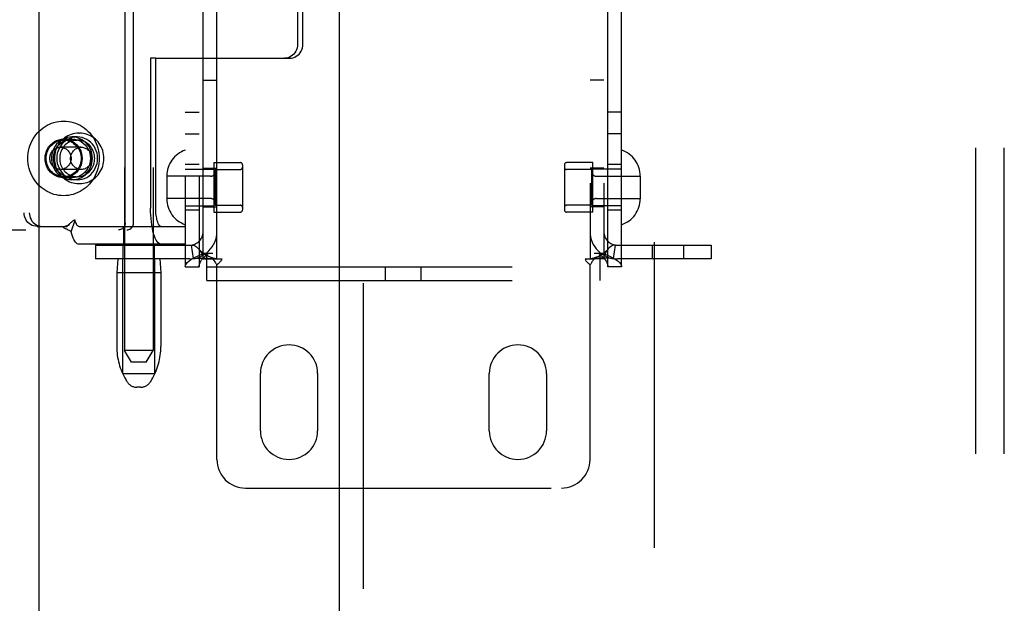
# Model space of a CAD drawing. Header units: inches. Extents: x 0 to 243, y 0 to 157.
# Tile 11 of 28: x 73.4 to 77.71, y 77.71 to 80.26. Entities that reach past the tile are written whole.
import ezdxf

# ---------------------------------------------------------------- set-up
doc = ezdxf.new("R2010")
doc.units = ezdxf.units.IN
doc.header["$LTSCALE"] = 13.348617
doc.header["$MEASUREMENT"] = 0
doc.linetypes.add('HIDDEN', pattern=[0.2, 0.1, -0.1])
for name, color, linetype in [('DEFAULT_2', 8, 'HIDDEN'), ('MAIN_RH_DOOR_ASSEMBLY', 7, 'CONTINUOUS'), ('SECONDARY_LH_DOOR_ASSEMBLY', 7, 'CONTINUOUS')]:
    doc.layers.add(name, color=color, linetype=linetype)

msp = doc.modelspace()

# ---------------------------------------------------------------- linework, layer by layer
at = {"layer": 'DEFAULT_2', "color": 8, "linetype": 'HIDDEN'}
for p, q in [((76.1775, 111.3257), (76.1775, 50.3557)), ((73.8627, 82.2849), (73.8627, 78.8157)), ((73.9877, 82.2849), (73.9877, 78.8157)), ((74.1285, 82.2497), (74.1285, 79.1817)), ((74.1885, 82.2497), (74.1885, 79.1817)), ((75.9745, 79.1817), (75.9745, 82.2497)), ((76.0345, 79.1817), (76.0345, 82.2497)), ((74.2065, 79.2157), (74.2065, 82.2157)), ((74.2665, 79.2157), (74.2665, 82.2157)), ((75.8965, 82.2157), (75.8965, 79.2157)), ((75.9565, 82.2157), (75.9565, 79.2157)), ((73.8655, 79.3722), (73.8655, 82.0622)), ((73.902, 79.3722), (73.902, 82.0622)), ((73.4239, 82.0177), (73.4239, 79.4177)), ((73.4467, 82.0177), (73.4467, 79.4177)), ((77.5815, 75.6956), (77.5815, 81.9394)), ((77.7065, 75.6956), (77.7065, 81.9394)), ((74.6193, 80.5762), (74.6193, 80.1522)), ((74.6421, 80.1522), (74.6421, 80.5762)), ((73.9766, 80.0922), (73.9766, 79.4377)), ((73.9994, 80.0922), (73.9766, 80.0922)), ((73.9994, 79.4377), (73.9994, 80.0922)), ((73.9994, 80.0922), (74.5847, 80.0922)), ((74.2065, 79.9957), (74.2665, 79.9957)), ((75.9565, 79.9957), (75.8965, 79.9957)), ((74.1285, 79.8567), (74.1885, 79.8567)), ((76.0345, 79.8567), (75.9745, 79.8567)), ((73.663, 79.7647), (73.6668, 79.7647)), ((74.1285, 79.7617), (74.1885, 79.7617)), ((76.0345, 79.7617), (75.9745, 79.7617)), ((73.6333, 79.7392), (73.5968, 79.7392)), ((73.5968, 79.7347), (73.6561, 79.7347)), ((73.6561, 79.7482), (73.6333, 79.7482)), ((73.6736, 79.7032), (73.583, 79.7032)), ((74.1885, 79.6282), (74.1285, 79.6282)), ((74.2535, 79.6362), (74.2535, 79.4202)), ((74.2535, 79.6362), (74.3685, 79.6362)), ((74.3785, 79.6262), (74.3785, 79.4302)), ((75.7845, 79.6262), (75.7845, 79.4302)), ((75.9095, 79.6362), (75.7945, 79.6362)), ((75.9095, 79.4202), (75.9095, 79.6362)), ((76.0345, 79.6282), (75.9745, 79.6282)), ((73.6736, 79.6062), (73.583, 79.6062)), ((74.1285, 79.6082), (74.2535, 79.6082)), ((74.2065, 79.6127), (74.2665, 79.6127)), ((74.2585, 79.6062), (74.2585, 79.4502)), ((74.2585, 79.6062), (74.3685, 79.6062)), ((75.9045, 79.6062), (75.7945, 79.6062)), ((75.9565, 79.6127), (75.8965, 79.6127)), ((75.9045, 79.4502), (75.9045, 79.6062)), ((76.0345, 79.6082), (75.9095, 79.6082)), ((73.5968, 79.5747), (73.6561, 79.5747)), ((73.6333, 79.5702), (73.5968, 79.5702)), ((73.6561, 79.5612), (73.6333, 79.5612)), ((73.663, 79.5447), (73.6668, 79.5447)), ((74.0475, 79.5777), (74.0475, 79.4787)), ((74.2385, 79.5767), (74.0475, 79.5767)), ((75.9245, 79.5767), (76.1155, 79.5767)), ((76.1155, 79.5777), (76.1155, 79.4787)), ((74.2385, 79.4797), (74.0475, 79.4797)), ((74.2585, 79.4502), (74.3685, 79.4502)), ((75.9045, 79.4502), (75.7945, 79.4502)), ((75.9245, 79.4797), (76.1155, 79.4797)), ((74.1285, 79.4482), (74.2535, 79.4482)), ((74.1885, 79.4282), (74.1285, 79.4282)), ((74.2065, 79.4437), (74.2665, 79.4437)), ((74.2535, 79.4202), (74.3685, 79.4202)), ((75.9095, 79.4202), (75.7945, 79.4202)), ((75.9565, 79.4437), (75.8965, 79.4437)), ((76.0345, 79.4482), (75.9095, 79.4482)), ((76.0345, 79.4282), (75.9745, 79.4282)), ((73.6235, 79.3692), (73.6229, 79.3686)), ((73.6294, 79.3339), (73.6466, 79.3852)), ((72.0974, 79.3422), (73.8733, 79.3422)), ((73.4812, 79.3577), (73.5041, 79.3577)), ((73.5041, 79.3577), (73.6124, 79.3577)), ((73.6642, 79.3577), (74.1283, 79.3577)), ((73.8602, 79.2797), (73.8602, 79.3577)), ((73.9902, 79.2797), (73.9902, 79.3577)), ((74.1283, 79.3577), (74.1283, 79.2797)), ((74.1283, 79.2797), (73.6642, 79.2797)), ((73.7365, 79.2757), (73.7365, 79.2157)), ((73.7365, 79.2757), (74.1465, 79.2757)), ((73.8572, 79.2157), (73.8572, 79.2757)), ((73.9932, 79.2157), (73.9932, 79.2757)), ((74.1643, 79.217), (74.1554, 79.2764)), ((74.2114, 79.2417), (74.2485, 79.2417)), ((74.222, 79.1217), (74.222, 79.2417)), ((75.9145, 79.2417), (75.9515, 79.2417)), ((75.941, 79.1217), (75.941, 79.2417)), ((75.9987, 79.217), (76.0076, 79.2764)), ((76.0165, 79.2757), (76.4265, 79.2757)), ((76.1697, 79.2157), (76.1697, 79.2757)), ((76.3057, 79.2157), (76.3057, 79.2757)), ((76.4265, 79.2757), (76.4265, 79.2157)), ((74.1465, 79.2157), (73.7365, 79.2157)), ((73.8337, 79.2157), (73.8287, 79.1557)), ((73.8552, 78.7157), (73.8552, 79.2157)), ((73.9952, 78.7157), (73.9952, 79.2157)), ((74.0167, 79.2157), (74.0217, 79.1557)), ((74.2065, 79.2157), (74.2482, 79.2157)), ((74.2482, 79.2157), (74.2873, 79.2157)), ((75.8756, 79.2157), (75.9148, 79.2157)), ((75.9565, 79.2157), (75.9148, 79.2157)), ((76.4265, 79.2157), (76.0165, 79.2157)), ((73.8287, 79.1557), (73.8287, 78.8333)), ((74.0217, 79.1557), (73.8287, 79.1557)), ((74.0217, 79.1557), (74.0217, 78.8333)), ((74.1285, 79.1817), (74.1885, 79.1817)), ((74.222, 79.1817), (75.941, 79.1817)), ((74.2665, 78.3407), (74.2665, 79.1895)), ((75.0035, 79.1217), (75.0035, 79.1817)), ((75.1595, 79.1217), (75.1595, 79.1817)), ((75.8965, 78.3407), (75.8965, 79.1895)), ((76.0345, 79.1817), (75.9745, 79.1817)), ((74.222, 79.1217), (75.941, 79.1217)), ((73.9877, 78.8157), (73.8627, 78.8157)), ((73.8927, 78.7657), (73.8627, 78.8157)), ((73.9577, 78.7657), (73.9877, 78.8157)), ((73.9577, 78.7657), (73.8927, 78.7657)), ((73.8552, 78.7157), (73.9952, 78.7157)), ((73.8742, 78.68), (73.8686, 78.6892)), ((73.9763, 78.68), (73.9818, 78.6892)), ((74.4565, 78.4657), (74.4565, 78.7157)), ((74.7065, 78.7157), (74.7065, 78.4657)), ((75.4565, 78.4657), (75.4565, 78.7157)), ((75.7065, 78.7157), (75.7065, 78.4657)), ((73.9334, 78.6557), (73.917, 78.6557)), ((74.3915, 78.2157), (75.7715, 78.2157))]:
    msp.add_line(p, q, dxfattribs=at)
for points in [[(74.6193, 80.1522), (74.6187, 80.1443), (74.6173, 80.1367), (74.6149, 80.1292), (74.6116, 80.1222), (74.6074, 80.1157), (74.6024, 80.1098), (74.5968, 80.1046), (74.5906, 80.1002), (74.5838, 80.0968), (74.5767, 80.0942), (74.5694, 80.0927), (74.5619, 80.0922)], [(74.5847, 80.0922), (74.5922, 80.0927), (74.5995, 80.0942), (74.6066, 80.0968), (74.6134, 80.1002), (74.6196, 80.1046), (74.6252, 80.1098), (74.6302, 80.1157), (74.6344, 80.1222), (74.6377, 80.1292), (74.6401, 80.1367), (74.6415, 80.1443), (74.6421, 80.1522)], [(73.4409, 79.6547), (73.4412, 79.6658), (73.4423, 79.6769), (73.4441, 79.6879), (73.4467, 79.6987), (73.4499, 79.7093), (73.4538, 79.7196), (73.4584, 79.7297), (73.4636, 79.7394), (73.4694, 79.7487), (73.4758, 79.7576), (73.4828, 79.766), (73.4904, 79.7738), (73.4984, 79.7811), (73.5069, 79.7879), (73.5158, 79.794), (73.525, 79.7994), (73.5347, 79.8042), (73.5446, 79.8083), (73.5547, 79.8117), (73.565, 79.8143), (73.5755, 79.8162), (73.5861, 79.8173), (73.5968, 79.8177), (73.6074, 79.8173), (73.618, 79.8162), (73.6285, 79.8143), (73.6388, 79.8117), (73.649, 79.8083), (73.6589, 79.8042), (73.6685, 79.7994), (73.6777, 79.794), (73.6866, 79.7879), (73.6951, 79.7811), (73.7031, 79.7738), (73.7107, 79.766), (73.7177, 79.7576), (73.7241, 79.7487), (73.7299, 79.7394), (73.7352, 79.7297), (73.7397, 79.7196), (73.7436, 79.7093), (73.7469, 79.6987), (73.7494, 79.6879), (73.7512, 79.6769), (73.7523, 79.6658), (73.7526, 79.6547)], [(73.663, 79.7647), (73.6547, 79.7644), (73.6464, 79.7634), (73.6383, 79.7617), (73.6303, 79.7594), (73.6225, 79.7564), (73.6149, 79.7528), (73.6077, 79.7486), (73.6007, 79.7438), (73.5942, 79.7385), (73.588, 79.7327), (73.5823, 79.7263), (73.5772, 79.7195), (73.5725, 79.7123), (73.5684, 79.7048), (73.5649, 79.6969), (73.562, 79.6888), (73.5597, 79.6805), (73.5581, 79.672), (73.5571, 79.6634), (73.5568, 79.6547)], [(73.773, 79.6547), (73.7727, 79.6634), (73.7717, 79.672), (73.77, 79.6805), (73.7678, 79.6888), (73.7648, 79.697), (73.7613, 79.7048), (73.7572, 79.7124), (73.7526, 79.7195), (73.7474, 79.7263), (73.7417, 79.7327), (73.7356, 79.7385), (73.729, 79.7438), (73.7221, 79.7486), (73.7148, 79.7528), (73.7073, 79.7564), (73.6995, 79.7594), (73.6915, 79.7617), (73.6833, 79.7634), (73.6751, 79.7644), (73.6668, 79.7647)], [(73.5968, 79.5702), (73.5861, 79.5709), (73.5758, 79.5731), (73.5658, 79.5766), (73.5563, 79.5815), (73.5476, 79.5877), (73.5396, 79.5949), (73.5327, 79.6033), (73.5268, 79.6124), (73.5221, 79.6224), (73.5187, 79.6328), (73.5166, 79.6437), (73.5159, 79.6547), (73.5166, 79.6657), (73.5187, 79.6766), (73.5221, 79.687), (73.5268, 79.6969), (73.5327, 79.7061), (73.5396, 79.7144), (73.5476, 79.7217), (73.5563, 79.7279), (73.5658, 79.7328), (73.5758, 79.7363), (73.5861, 79.7385), (73.5968, 79.7392)], [(73.5202, 79.6547), (73.5205, 79.6617), (73.5214, 79.6686), (73.5229, 79.6754), (73.5249, 79.6821), (73.5274, 79.6885), (73.5305, 79.6947), (73.5341, 79.7006), (73.5381, 79.7061), (73.5427, 79.7113), (73.5476, 79.716), (73.5529, 79.7202), (73.5585, 79.724), (73.5644, 79.7272), (73.5706, 79.7299), (73.577, 79.732), (73.5835, 79.7335), (73.5901, 79.7344), (73.5968, 79.7347)], [(73.6333, 79.7482), (73.6224, 79.7475), (73.6119, 79.7455), (73.6016, 79.7421), (73.5917, 79.7375), (73.5825, 79.7316), (73.574, 79.7247), (73.5664, 79.7167), (73.5597, 79.7078), (73.5541, 79.6981), (73.5497, 79.6879), (73.5465, 79.6771), (73.5445, 79.666), (73.5439, 79.6547), (73.5445, 79.6434), (73.5465, 79.6323), (73.5497, 79.6215), (73.5541, 79.6113), (73.5597, 79.6016), (73.5664, 79.5927), (73.574, 79.5847), (73.5825, 79.5778), (73.5917, 79.5719), (73.6016, 79.5673), (73.6119, 79.5639), (73.6224, 79.5619), (73.6333, 79.5612)], [(73.6333, 79.5702), (73.6227, 79.5709), (73.6124, 79.5731), (73.6024, 79.5766), (73.5929, 79.5815), (73.5841, 79.5877), (73.5762, 79.5949), (73.5692, 79.6033), (73.5633, 79.6124), (73.5587, 79.6224), (73.5552, 79.6328), (73.5532, 79.6437), (73.5525, 79.6547), (73.5532, 79.6657), (73.5552, 79.6766), (73.5587, 79.687), (73.5633, 79.6969), (73.5692, 79.7061), (73.5762, 79.7144), (73.5841, 79.7217), (73.5929, 79.7279), (73.6024, 79.7328), (73.6124, 79.7363), (73.6227, 79.7385), (73.6333, 79.7392)], [(73.6561, 79.7482), (73.6453, 79.7475), (73.6347, 79.7455), (73.6244, 79.7421), (73.6146, 79.7375), (73.6053, 79.7316), (73.5968, 79.7247), (73.5892, 79.7167), (73.5825, 79.7078), (73.5769, 79.6981), (73.5725, 79.6879), (73.5693, 79.6771), (73.5673, 79.666), (73.5667, 79.6547), (73.5673, 79.6434), (73.5693, 79.6323), (73.5725, 79.6215), (73.5769, 79.6113), (73.5825, 79.6016), (73.5892, 79.5927), (73.5968, 79.5847), (73.6053, 79.5778), (73.6146, 79.5719), (73.6244, 79.5673), (73.6347, 79.5639), (73.6453, 79.5619), (73.6561, 79.5612)], [(73.6561, 79.7347), (73.6498, 79.7344), (73.6435, 79.7336), (73.6373, 79.7323), (73.6313, 79.7304), (73.6254, 79.728), (73.6197, 79.7251), (73.6143, 79.7217), (73.6091, 79.7178), (73.6043, 79.7136), (73.5998, 79.7089), (73.5957, 79.7038), (73.5921, 79.6985), (73.5888, 79.6928), (73.586, 79.6868), (73.5837, 79.6807), (73.5819, 79.6743), (73.5806, 79.6679), (73.5799, 79.6613), (73.5796, 79.6547)], [(73.5968, 79.7392), (73.6074, 79.7385), (73.6177, 79.7363), (73.6277, 79.7328), (73.6372, 79.7279), (73.6459, 79.7217), (73.6539, 79.7144), (73.6609, 79.7061), (73.6667, 79.6969), (73.6714, 79.687), (73.6748, 79.6766), (73.6769, 79.6657), (73.6776, 79.6547), (73.6769, 79.6437), (73.6748, 79.6328), (73.6714, 79.6224), (73.6667, 79.6124), (73.6609, 79.6033), (73.6539, 79.5949), (73.6459, 79.5877), (73.6372, 79.5815), (73.6277, 79.5766), (73.6177, 79.5731), (73.6074, 79.5709), (73.5968, 79.5702)], [(73.5968, 79.7347), (73.6034, 79.7344), (73.61, 79.7335), (73.6166, 79.732), (73.6229, 79.7299), (73.6291, 79.7272), (73.635, 79.724), (73.6406, 79.7202), (73.6459, 79.716), (73.6508, 79.7113), (73.6554, 79.7061), (73.6594, 79.7006), (73.663, 79.6947), (73.6661, 79.6885), (73.6686, 79.6821), (73.6706, 79.6754), (73.6721, 79.6686), (73.673, 79.6617), (73.6733, 79.6547)], [(73.6333, 79.5612), (73.6442, 79.5619), (73.6547, 79.5639), (73.665, 79.5673), (73.6749, 79.5719), (73.6841, 79.5778), (73.6926, 79.5847), (73.7002, 79.5927), (73.7069, 79.6016), (73.7125, 79.6113), (73.7169, 79.6215), (73.7201, 79.6323), (73.7221, 79.6434), (73.7227, 79.6547), (73.7221, 79.666), (73.7201, 79.6771), (73.7169, 79.6879), (73.7125, 79.6981), (73.7069, 79.7078), (73.7002, 79.7167), (73.6926, 79.7247), (73.6841, 79.7316), (73.6749, 79.7375), (73.665, 79.7421), (73.6547, 79.7455), (73.6442, 79.7475), (73.6333, 79.7482)], [(73.6333, 79.7392), (73.6439, 79.7385), (73.6542, 79.7363), (73.6642, 79.7328), (73.6737, 79.7279), (73.6825, 79.7217), (73.6904, 79.7144), (73.6974, 79.7061), (73.7033, 79.6969), (73.7079, 79.687), (73.7114, 79.6766), (73.7134, 79.6657), (73.7141, 79.6547), (73.7134, 79.6437), (73.7114, 79.6328), (73.7079, 79.6224), (73.7033, 79.6124), (73.6974, 79.6033), (73.6904, 79.5949), (73.6825, 79.5877), (73.6737, 79.5815), (73.6642, 79.5766), (73.6542, 79.5731), (73.6439, 79.5709), (73.6333, 79.5702)], [(73.6561, 79.5612), (73.667, 79.5619), (73.6775, 79.5639), (73.6878, 79.5673), (73.6977, 79.5719), (73.7069, 79.5778), (73.7154, 79.5847), (73.723, 79.5927), (73.7297, 79.6016), (73.7353, 79.6113), (73.7397, 79.6215), (73.7429, 79.6323), (73.7449, 79.6434), (73.7455, 79.6547), (73.7449, 79.666), (73.7429, 79.6771), (73.7397, 79.6879), (73.7353, 79.6981), (73.7297, 79.7078), (73.723, 79.7167), (73.7154, 79.7247), (73.7069, 79.7316), (73.6977, 79.7375), (73.6878, 79.7421), (73.6775, 79.7455), (73.667, 79.7475), (73.6561, 79.7482)], [(73.7326, 79.6547), (73.7323, 79.6613), (73.7316, 79.6679), (73.7303, 79.6743), (73.7285, 79.6807), (73.7262, 79.6868), (73.7234, 79.6928), (73.7202, 79.6985), (73.7165, 79.7038), (73.7124, 79.7089), (73.7079, 79.7136), (73.7031, 79.7178), (73.6979, 79.7217), (73.6925, 79.7251), (73.6868, 79.728), (73.6809, 79.7304), (73.6749, 79.7323), (73.6687, 79.7336), (73.6624, 79.7344), (73.6561, 79.7347)], [(73.5366, 79.6547), (73.5368, 79.6592), (73.5374, 79.6636), (73.5384, 79.668), (73.5398, 79.6722), (73.5415, 79.6763), (73.5436, 79.6802), (73.546, 79.6839), (73.5487, 79.6874), (73.5518, 79.6905), (73.5551, 79.6934), (73.5586, 79.6959), (73.5623, 79.6981), (73.5663, 79.6999), (73.5703, 79.7013), (73.5745, 79.7024), (73.5787, 79.703), (73.583, 79.7032)], [(73.583, 79.7032), (73.5873, 79.703), (73.5915, 79.7024), (73.5957, 79.7013), (73.5998, 79.6999), (73.6037, 79.6981), (73.6074, 79.6959), (73.611, 79.6934), (73.6143, 79.6905), (73.6173, 79.6874), (73.62, 79.6839), (73.6224, 79.6802), (73.6245, 79.6763), (73.6263, 79.6722), (73.6276, 79.668), (73.6286, 79.6636), (73.6292, 79.6592), (73.6294, 79.6547)], [(73.6273, 79.6547), (73.6275, 79.6592), (73.6281, 79.6636), (73.629, 79.668), (73.6304, 79.6722), (73.6321, 79.6763), (73.6342, 79.6802), (73.6366, 79.6839), (73.6394, 79.6874), (73.6424, 79.6905), (73.6457, 79.6934), (73.6492, 79.6959), (73.653, 79.6981), (73.6569, 79.6999), (73.661, 79.7013), (73.6651, 79.7024), (73.6694, 79.703), (73.6736, 79.7032)], [(73.6736, 79.7032), (73.6779, 79.703), (73.6822, 79.7024), (73.6863, 79.7013), (73.6904, 79.6999), (73.6943, 79.6981), (73.6981, 79.6959), (73.7016, 79.6934), (73.7049, 79.6905), (73.7079, 79.6874), (73.7107, 79.6839), (73.7131, 79.6802), (73.7152, 79.6763), (73.7169, 79.6722), (73.7183, 79.668), (73.7192, 79.6636), (73.7198, 79.6592), (73.72, 79.6547)], [(73.7526, 79.6547), (73.7523, 79.6436), (73.7512, 79.6325), (73.7494, 79.6215), (73.7469, 79.6107), (73.7436, 79.6001), (73.7397, 79.5898), (73.7352, 79.5797), (73.7299, 79.57), (73.7241, 79.5607), (73.7177, 79.5518), (73.7107, 79.5434), (73.7031, 79.5356), (73.6951, 79.5283), (73.6866, 79.5215), (73.6777, 79.5154), (73.6685, 79.51), (73.6589, 79.5052), (73.649, 79.5011), (73.6388, 79.4977), (73.6285, 79.4951), (73.618, 79.4932), (73.6074, 79.4921), (73.5968, 79.4917), (73.5861, 79.4921), (73.5755, 79.4932), (73.565, 79.4951), (73.5547, 79.4977), (73.5446, 79.5011), (73.5347, 79.5052), (73.525, 79.51), (73.5158, 79.5154), (73.5069, 79.5215), (73.4984, 79.5283), (73.4904, 79.5356), (73.4828, 79.5434), (73.4758, 79.5518), (73.4694, 79.5607), (73.4636, 79.57), (73.4584, 79.5797), (73.4538, 79.5898), (73.4499, 79.6001), (73.4467, 79.6107), (73.4441, 79.6215), (73.4423, 79.6325), (73.4412, 79.6436), (73.4409, 79.6547)], [(73.5968, 79.5747), (73.5901, 79.575), (73.5835, 79.5759), (73.577, 79.5774), (73.5706, 79.5795), (73.5644, 79.5822), (73.5585, 79.5854), (73.5529, 79.5892), (73.5476, 79.5934), (73.5427, 79.5981), (73.5381, 79.6033), (73.5341, 79.6088), (73.5305, 79.6147), (73.5274, 79.6209), (73.5249, 79.6273), (73.5229, 79.634), (73.5214, 79.6408), (73.5205, 79.6477), (73.5202, 79.6547)], [(73.583, 79.6062), (73.5787, 79.6064), (73.5745, 79.607), (73.5703, 79.6081), (73.5663, 79.6095), (73.5623, 79.6113), (73.5586, 79.6135), (73.5551, 79.616), (73.5518, 79.6189), (73.5487, 79.622), (73.546, 79.6255), (73.5436, 79.6292), (73.5415, 79.6331), (73.5398, 79.6372), (73.5384, 79.6414), (73.5374, 79.6458), (73.5368, 79.6502), (73.5366, 79.6547)], [(73.5568, 79.6547), (73.5571, 79.646), (73.5581, 79.6374), (73.5597, 79.6289), (73.562, 79.6206), (73.5649, 79.6124), (73.5684, 79.6046), (73.5725, 79.597), (73.5772, 79.5899), (73.5824, 79.5831), (73.588, 79.5767), (73.5942, 79.5709), (73.6007, 79.5656), (73.6076, 79.5608), (73.6149, 79.5566), (73.6225, 79.553), (73.6303, 79.55), (73.6383, 79.5477), (73.6464, 79.546), (73.6547, 79.545), (73.663, 79.5447)], [(73.5796, 79.6547), (73.5799, 79.6481), (73.5806, 79.6415), (73.5819, 79.6351), (73.5837, 79.6287), (73.586, 79.6226), (73.5888, 79.6166), (73.5921, 79.6109), (73.5957, 79.6056), (73.5998, 79.6005), (73.6043, 79.5958), (73.6091, 79.5916), (73.6143, 79.5877), (73.6197, 79.5843), (73.6254, 79.5814), (73.6313, 79.579), (73.6373, 79.5771), (73.6435, 79.5758), (73.6498, 79.575), (73.6561, 79.5747)], [(73.6294, 79.6547), (73.6292, 79.6502), (73.6286, 79.6458), (73.6276, 79.6414), (73.6263, 79.6372), (73.6245, 79.6331), (73.6224, 79.6292), (73.62, 79.6255), (73.6173, 79.622), (73.6143, 79.6189), (73.611, 79.616), (73.6074, 79.6135), (73.6037, 79.6113), (73.5998, 79.6095), (73.5957, 79.6081), (73.5915, 79.607), (73.5873, 79.6064), (73.583, 79.6062)], [(73.6733, 79.6547), (73.673, 79.6477), (73.6721, 79.6408), (73.6706, 79.634), (73.6686, 79.6273), (73.6661, 79.6209), (73.663, 79.6147), (73.6594, 79.6088), (73.6554, 79.6033), (73.6508, 79.5981), (73.6459, 79.5934), (73.6406, 79.5892), (73.635, 79.5854), (73.6291, 79.5822), (73.6229, 79.5795), (73.6166, 79.5774), (73.61, 79.5759), (73.6034, 79.575), (73.5968, 79.5747)], [(73.6736, 79.6062), (73.6694, 79.6064), (73.6651, 79.607), (73.661, 79.6081), (73.6569, 79.6095), (73.653, 79.6113), (73.6492, 79.6135), (73.6457, 79.616), (73.6424, 79.6189), (73.6394, 79.622), (73.6366, 79.6255), (73.6342, 79.6292), (73.6321, 79.6331), (73.6304, 79.6372), (73.629, 79.6414), (73.6281, 79.6458), (73.6275, 79.6502), (73.6273, 79.6547)], [(73.6561, 79.5747), (73.6624, 79.575), (73.6687, 79.5758), (73.6749, 79.5771), (73.6809, 79.579), (73.6868, 79.5814), (73.6925, 79.5843), (73.6979, 79.5877), (73.7031, 79.5916), (73.7079, 79.5958), (73.7124, 79.6005), (73.7165, 79.6056), (73.7202, 79.6109), (73.7234, 79.6166), (73.7262, 79.6226), (73.7285, 79.6287), (73.7303, 79.6351), (73.7316, 79.6415), (73.7323, 79.6481), (73.7326, 79.6547)], [(73.6668, 79.5447), (73.6751, 79.545), (73.6833, 79.546), (73.6915, 79.5477), (73.6995, 79.55), (73.7073, 79.553), (73.7148, 79.5566), (73.7221, 79.5608), (73.729, 79.5656), (73.7356, 79.5709), (73.7417, 79.5767), (73.7474, 79.5831), (73.7526, 79.5899), (73.7572, 79.5971), (73.7613, 79.6046), (73.7649, 79.6125), (73.7678, 79.6206), (73.77, 79.6289), (73.7717, 79.6374), (73.7727, 79.646), (73.773, 79.6547)], [(73.72, 79.6547), (73.7198, 79.6502), (73.7192, 79.6458), (73.7183, 79.6414), (73.7169, 79.6372), (73.7152, 79.6331), (73.7131, 79.6292), (73.7107, 79.6255), (73.7079, 79.622), (73.7049, 79.6189), (73.7016, 79.616), (73.6981, 79.6135), (73.6943, 79.6113), (73.6904, 79.6095), (73.6863, 79.6081), (73.6822, 79.607), (73.6779, 79.6064), (73.6736, 79.6062)], [(73.4812, 79.3577), (73.4737, 79.3582), (73.4664, 79.3597), (73.4593, 79.3623), (73.4526, 79.3657), (73.4463, 79.3701), (73.4407, 79.3753), (73.4357, 79.3812), (73.4316, 79.3877), (73.4282, 79.3947), (73.4258, 79.4022), (73.4244, 79.4098), (73.4239, 79.4177)], [(73.4467, 79.4177), (73.4472, 79.4098), (73.4486, 79.4022), (73.451, 79.3947), (73.4544, 79.3877), (73.4585, 79.3812), (73.4635, 79.3753), (73.4691, 79.3701), (73.4754, 79.3657), (73.4821, 79.3623), (73.4892, 79.3597), (73.4965, 79.3582), (73.5041, 79.3577)], [(74.0228, 79.2797), (74.0183, 79.2805), (74.0138, 79.2827), (74.0094, 79.2865), (74.0051, 79.2917), (74.001, 79.2984), (73.9971, 79.3063), (73.9935, 79.3156), (73.9901, 79.326), (73.9871, 79.3375), (73.9844, 79.3499), (73.9821, 79.3632), (73.9801, 79.3772), (73.9786, 79.3918), (73.9775, 79.4069), (73.9768, 79.4221), (73.9766, 79.4377)], [(74.0228, 79.3577), (74.0205, 79.3581), (74.0182, 79.3592), (74.016, 79.3611), (74.0139, 79.3638), (74.0118, 79.3671), (74.0098, 79.3712), (74.008, 79.3759), (74.0063, 79.3811), (74.0047, 79.3869), (74.0034, 79.3933), (74.0022, 79.4), (74.0012, 79.4071), (74.0004, 79.4145), (73.9999, 79.4221), (73.9995, 79.4298), (73.9994, 79.4377)], [(73.6235, 79.3692), (73.6209, 79.3667), (73.6186, 79.3646), (73.6162, 79.3628), (73.6138, 79.3613), (73.6113, 79.36), (73.6088, 79.359), (73.6061, 79.3582), (73.6033, 79.3578), (73.6016, 79.3577)], [(73.6229, 79.3686), (73.6164, 79.3617), (73.6143, 79.3596), (73.6124, 79.3577)], [(73.6466, 79.3852), (73.6445, 79.3846), (73.6423, 79.3838), (73.6402, 79.3829), (73.6381, 79.3817), (73.6359, 79.3802), (73.6336, 79.3786), (73.6316, 79.3769), (73.6295, 79.3751), (73.6273, 79.3731), (73.6252, 79.3709), (73.6235, 79.3692)], [(73.6642, 79.3577), (73.6622, 79.358), (73.6602, 79.3589), (73.6583, 79.3603), (73.6564, 79.3623), (73.6545, 79.3649), (73.6527, 79.368), (73.651, 79.3716), (73.6494, 79.3757), (73.6479, 79.3802), (73.6466, 79.3852)], [(73.8655, 79.3722), (73.8651, 79.3674), (73.8641, 79.3629), (73.8623, 79.3586), (73.86, 79.3546), (73.8571, 79.351), (73.8536, 79.3479), (73.8498, 79.3455), (73.8457, 79.3437), (73.8413, 79.3426), (73.8368, 79.3422)], [(73.8733, 79.3422), (73.8779, 79.3426), (73.8822, 79.3437), (73.8864, 79.3455), (73.8902, 79.3479), (73.8936, 79.351), (73.8965, 79.3546), (73.8989, 79.3586), (73.9006, 79.3629), (73.9017, 79.3674), (73.902, 79.3722)], [(73.6294, 79.3339), (73.6264, 79.3364), (73.6234, 79.3385), (73.6204, 79.3404), (73.6173, 79.3421), (73.6143, 79.3437), (73.6113, 79.3451), (73.6085, 79.3464), (73.6056, 79.3478), (73.6027, 79.3492), (73.5997, 79.3508), (73.5969, 79.3525), (73.5942, 79.3542), (73.5918, 79.356), (73.5896, 79.3577)], [(73.6642, 79.2797), (73.6602, 79.2803), (73.6563, 79.282), (73.6525, 79.2849), (73.6487, 79.2888), (73.6451, 79.2939), (73.6415, 79.3), (73.6382, 79.3071), (73.635, 79.3152), (73.6321, 79.3241), (73.6294, 79.3339)], [(74.1285, 79.1817), (74.1294, 79.1877), (74.1322, 79.1937), (74.1369, 79.1997), (74.1433, 79.2057), (74.1514, 79.2117), (74.161, 79.2177), (74.172, 79.2237), (74.1842, 79.2297), (74.1974, 79.2357), (74.2114, 79.2417)], [(74.1554, 79.2764), (74.1589, 79.2765), (74.1629, 79.2759), (74.1675, 79.2744), (74.1724, 79.2718), (74.1774, 79.2682), (74.1823, 79.2639), (74.1864, 79.2596)], [(74.2635, 79.2163), (74.2604, 79.2169), (74.257, 79.2175), (74.2534, 79.2184), (74.2497, 79.2194), (74.2458, 79.2205), (74.2419, 79.2219), (74.2378, 79.2234), (74.2338, 79.2251), (74.2297, 79.227), (74.2256, 79.229), (74.2214, 79.2313), (74.2173, 79.2337), (74.2132, 79.2363), (74.2091, 79.2391), (74.2051, 79.2422), (74.201, 79.2454), (74.197, 79.2489), (74.1931, 79.2527), (74.1891, 79.2567), (74.1864, 79.2596)], [(74.1864, 79.2596), (74.187, 79.259), (74.1913, 79.2536), (74.1954, 79.2476), (74.1991, 79.2412), (74.2022, 79.2345), (74.2046, 79.2278), (74.206, 79.2215), (74.2065, 79.2157)], [(74.1885, 79.1817), (74.1889, 79.1877), (74.1904, 79.1937), (74.1927, 79.1997), (74.1959, 79.2057), (74.1999, 79.2117), (74.2047, 79.2177), (74.2102, 79.2237), (74.2163, 79.2297), (74.2229, 79.2357), (74.2299, 79.2417)], [(75.9765, 79.2596), (75.9737, 79.2566), (75.9698, 79.2526), (75.9658, 79.2488), (75.9618, 79.2453), (75.9577, 79.242), (75.9536, 79.239), (75.9495, 79.2362), (75.9454, 79.2336), (75.9412, 79.2311), (75.9371, 79.2289), (75.9329, 79.2268), (75.9288, 79.2249), (75.9247, 79.2233), (75.9207, 79.2218), (75.9168, 79.2204), (75.913, 79.2193), (75.9093, 79.2183), (75.9058, 79.2175), (75.9024, 79.2168), (75.8994, 79.2163), (75.8983, 79.2162)], [(75.933, 79.2417), (75.94, 79.2357), (75.9466, 79.2297), (75.9527, 79.2237), (75.9582, 79.2177), (75.963, 79.2117), (75.967, 79.2057), (75.9703, 79.1997), (75.9726, 79.1937), (75.974, 79.1877), (75.9745, 79.1817)], [(75.9515, 79.2417), (75.9655, 79.2357), (75.9788, 79.2297), (75.991, 79.2237), (76.0019, 79.2177), (76.0115, 79.2117), (76.0196, 79.2057), (76.026, 79.1997), (76.0307, 79.1937), (76.0335, 79.1877), (76.0345, 79.1817)], [(75.9765, 79.2596), (75.976, 79.259), (75.9716, 79.2536), (75.9675, 79.2476), (75.9638, 79.2412), (75.9607, 79.2345), (75.9584, 79.2278), (75.957, 79.2215), (75.9565, 79.2157)], [(76.0076, 79.2764), (76.0041, 79.2765), (76, 79.2759), (75.9954, 79.2744), (75.9905, 79.2718), (75.9855, 79.2682), (75.9806, 79.2639), (75.9765, 79.2596)], [(74.1643, 79.217), (74.1728, 79.218), (74.1817, 79.2187), (74.1907, 79.219), (74.1995, 79.2192), (74.2077, 79.2192), (74.2153, 79.2191), (74.2223, 79.2189), (74.2288, 79.2187), (74.2349, 79.2184), (74.2407, 79.2182), (74.2462, 79.2178), (74.2512, 79.2175), (74.2557, 79.2171), (74.2595, 79.2168), (74.2625, 79.2165), (74.2641, 79.2163)], [(74.2482, 79.2157), (74.2503, 79.2133), (74.2522, 79.2111), (74.2539, 79.2089), (74.2553, 79.2068), (74.2567, 79.2049), (74.2579, 79.2029)], [(74.2579, 79.2029), (74.2604, 79.1988), (74.2618, 79.1965), (74.2634, 79.1941), (74.2649, 79.1918), (74.2665, 79.1895)], [(74.2635, 79.2163), (74.2647, 79.2162), (74.266, 79.2159), (74.2665, 79.2157)], [(74.2774, 79.2003), (74.2729, 79.1962), (74.2706, 79.1941), (74.2685, 79.1918), (74.2665, 79.1895)], [(74.2873, 79.2157), (74.2867, 79.2134), (74.2859, 79.211), (74.2846, 79.2085), (74.283, 79.2062), (74.2813, 79.2042), (74.2794, 79.2022), (74.2774, 79.2003)], [(75.8756, 79.2157), (75.8762, 79.2134), (75.8771, 79.211), (75.8784, 79.2085), (75.88, 79.2062), (75.8817, 79.2042), (75.8835, 79.2022), (75.8856, 79.2003), (75.89, 79.1962)], [(75.89, 79.1962), (75.8923, 79.1941), (75.8945, 79.1919), (75.8965, 79.1895)], [(75.8983, 79.2162), (75.8969, 79.2159), (75.8965, 79.2157)], [(75.9025, 79.1988), (75.9011, 79.1965), (75.8996, 79.1941), (75.898, 79.1918), (75.8965, 79.1895)], [(75.9987, 79.217), (75.9902, 79.218), (75.9812, 79.2187), (75.9722, 79.219), (75.9635, 79.2192), (75.9552, 79.2192), (75.9476, 79.2191), (75.9406, 79.2189), (75.9341, 79.2187), (75.928, 79.2184), (75.9222, 79.2182), (75.9167, 79.2178), (75.9117, 79.2175), (75.9073, 79.2171), (75.9035, 79.2168), (75.9005, 79.2165), (75.8989, 79.2163)], [(75.9148, 79.2157), (75.9126, 79.2133), (75.9107, 79.2111), (75.9091, 79.2089), (75.9076, 79.2068), (75.9063, 79.2049), (75.905, 79.2029), (75.9025, 79.1988)]]:
    msp.add_lwpolyline(points, dxfattribs=at)
for centre, radius, start, end in [((74.1675, 79.5777), 0.12, 108.9656, 180), ((75.9955, 79.5777), 0.12, 0, 71.0344), ((74.3685, 79.6262), 0.01, 0, 90), ((75.7945, 79.6262), 0.01, 90, 180), ((74.2385, 79.5967), 0.02, 270, 360), ((74.3685, 79.6162), 0.01, 270, 360), ((75.7945, 79.6162), 0.01, 180, 270), ((75.9245, 79.5967), 0.02, 180, 270), ((74.1675, 79.4787), 0.12, 180, 251.0344), ((74.2385, 79.4597), 0.02, 0, 90), ((74.3685, 79.4402), 0.01, 0, 90), ((75.7945, 79.4402), 0.01, 90, 180), ((75.9245, 79.4597), 0.02, 90, 180), ((75.9955, 79.4787), 0.12, 288.9656, 360), ((74.3685, 79.4302), 0.01, 270, 360), ((75.7945, 79.4302), 0.01, 180, 270), ((74.1465, 79.3357), 0.12, 270, 360), ((74.1465, 79.3357), 0.06, 270, 360), ((76.0165, 79.3357), 0.12, 180, 270), ((76.0165, 79.3357), 0.06, 180, 270), ((74.1087, 78.8333), 0.28, 180, 210.9637), ((73.7417, 78.8333), 0.28, 329.0363, 360), ((74.5815, 78.7157), 0.125, 0, 180), ((75.5815, 78.7157), 0.125, 0, 180), ((73.917, 78.7057), 0.05, 210.9637, 270), ((73.9334, 78.7057), 0.05, 270, 329.0363), ((74.5815, 78.4657), 0.125, 180, 360), ((75.5815, 78.4657), 0.125, 180, 360), ((74.3915, 78.3407), 0.125, 180, 270), ((75.7715, 78.3407), 0.125, 270, 360)]:
    msp.add_arc(centre, radius, start, end, dxfattribs=at)
at = {"layer": 'MAIN_RH_DOOR_ASSEMBLY', "color": 8, "linetype": 'HIDDEN'}
msp.add_line((74.9065, 72.4357), (74.9065, 89.2457), dxfattribs=at)
at = {"layer": 'MAIN_RH_DOOR_ASSEMBLY', "color": 3, "linetype": 'Continuous'}
msp.add_line((74.8025, 72.5907), (74.8025, 89.0907), dxfattribs=at)
at = {"layer": 'SECONDARY_LH_DOOR_ASSEMBLY', "color": 3, "linetype": 'Continuous'}
msp.add_line((73.49, 49.6947), (73.49, 111.9867), dxfattribs=at)

doc.saveas('drawing.dxf')
